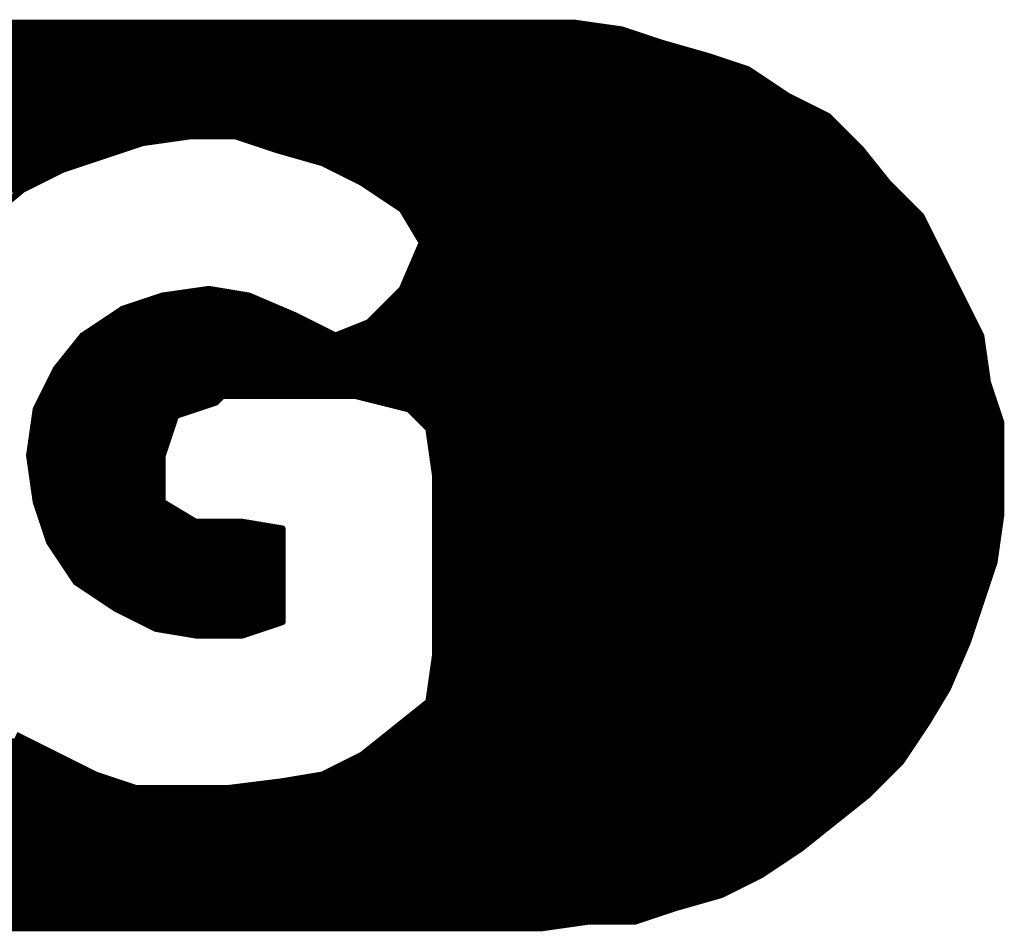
# Model space of a CAD drawing. Extents: x -35 to 35, y -57 to 81.
# Tile 31 of 153: x -21.43 to -19.95, y 15.82 to 17.2. Entities that reach past the tile are written whole.
import ezdxf

# ---------------------------------------------------------------- set-up
doc = ezdxf.new("R2010")
doc.units = 0
doc.layers.add('21', color=7, linetype='CONTINUOUS')

msp = doc.modelspace()

# ---------------------------------------------------------------- linework, layer by layer
at = {"layer": '21', "const_width": 0.01}
for points in [[(-20.594, 17.19), (-23.704, 17.19)], [(-20.524, 17.18), (-20.594, 17.19)], [(-23.6973, 17.18), (-20.524, 17.18)], [(-20.464, 17.16), (-20.524, 17.18)], [(-23.6907, 17.17), (-20.494, 17.17)], [(-23.684, 17.16), (-20.464, 17.16)], [(-20.394, 17.14), (-20.464, 17.16)], [(-23.6773, 17.15), (-20.429, 17.15)], [(-23.6707, 17.14), (-20.394, 17.14)], [(-23.664, 17.13), (-20.364, 17.13)], [(-20.334, 17.12), (-20.394, 17.14)], [(-23.6573, 17.12), (-20.334, 17.12)], [(-20.274, 17.08), (-20.334, 17.12)], [(-23.6507, 17.11), (-20.319, 17.11)], [(-23.644, 17.1), (-20.304, 17.1)], [(-23.6373, 17.09), (-20.289, 17.09)], [(-23.6307, 17.08), (-20.274, 17.08)], [(-23.624, 17.07), (-20.254, 17.07)], [(-20.214, 17.05), (-20.274, 17.08)], [(-23.6173, 17.06), (-20.234, 17.06)], [(-23.6107, 17.05), (-20.214, 17.05)], [(-23.604, 17.04), (-20.204, 17.04)], [(-20.164, 17), (-20.214, 17.05)], [(-23.5973, 17.03), (-20.194, 17.03)], [(-23.5907, 17.02), (-20.184, 17.02)], [(-23.584, 17.01), (-21.244, 17.01)], [(-21.304, 16.99), (-21.244, 17.01)], [(-21.244, 17.01), (-21.174, 17.02)], [(-21.174, 17.02), (-21.104, 17.02)], [(-21.104, 17.02), (-21.044, 17)], [(-21.074, 17.01), (-20.174, 17.01)], [(-23.064, 17), (-21.274, 17)], [(-21.044, 17), (-20.974, 16.98)], [(-21.044, 17), (-20.164, 17)], [(-20.124, 16.95), (-20.164, 17)], [(-23.0407, 16.99), (-21.304, 16.99)], [(-21.364, 16.97), (-21.304, 16.99)], [(-21.009, 16.99), (-20.156, 16.99)], [(-21.884, 16.98), (-21.334, 16.98)], [(-21.864, 16.97), (-21.364, 16.97)], [(-21.424, 16.94), (-21.364, 16.97)], [(-20.974, 16.98), (-20.914, 16.95)], [(-20.974, 16.98), (-20.148, 16.98)], [(-20.954, 16.97), (-20.14, 16.97)], [(-21.844, 16.96), (-21.384, 16.96)], [(-20.934, 16.96), (-20.132, 16.96)], [(-21.84, 16.95), (-21.404, 16.95)], [(-21.836, 16.94), (-21.424, 16.94)], [(-21.484, 16.89), (-21.424, 16.94)], [(-20.914, 16.95), (-20.854, 16.91)], [(-20.914, 16.95), (-20.124, 16.95)], [(-20.899, 16.94), (-20.114, 16.94)], [(-20.074, 16.9), (-20.124, 16.95)], [(-20.884, 16.93), (-20.104, 16.93)], [(-20.869, 16.92), (-20.094, 16.92)], [(-20.854, 16.91), (-20.824, 16.86)], [(-20.854, 16.91), (-20.084, 16.91)], [(-20.848, 16.9), (-20.074, 16.9)], [(-20.044, 16.84), (-20.074, 16.9)], [(-20.842, 16.89), (-20.069, 16.89)], [(-20.836, 16.88), (-20.064, 16.88)], [(-20.83, 16.87), (-20.059, 16.87)], [(-20.824, 16.86), (-20.854, 16.79)], [(-20.8283, 16.85), (-20.049, 16.85)], [(-20.824, 16.86), (-20.054, 16.86)], [(-20.8326, 16.84), (-20.044, 16.84)], [(-20.014, 16.78), (-20.044, 16.84)], [(-20.8411, 16.82), (-20.034, 16.82)], [(-20.8369, 16.83), (-20.039, 16.83)], [(-20.8454, 16.81), (-20.029, 16.81)], [(-21.144, 16.79), (-21.214, 16.78)], [(-21.084, 16.78), (-21.144, 16.79)], [(-20.854, 16.79), (-20.904, 16.74)], [(-20.854, 16.79), (-20.019, 16.79)], [(-20.8497, 16.8), (-20.024, 16.8)], [(-21.214, 16.78), (-21.274, 16.76)], [(-21.214, 16.78), (-21.084, 16.78)], [(-21.014, 16.75), (-21.084, 16.78)], [(-20.864, 16.78), (-20.014, 16.78)], [(-19.984, 16.72), (-20.014, 16.78)], [(-21.274, 16.76), (-21.334, 16.72)], [(-21.274, 16.76), (-21.0373, 16.76)], [(-21.244, 16.77), (-21.0607, 16.77)], [(-20.884, 16.76), (-20.004, 16.76)], [(-20.874, 16.77), (-20.009, 16.77)], [(-21.289, 16.75), (-21.014, 16.75)], [(-20.954, 16.72), (-21.014, 16.75)], [(-20.894, 16.75), (-19.999, 16.75)], [(-21.319, 16.73), (-20.974, 16.73)], [(-21.304, 16.74), (-20.994, 16.74)], [(-20.904, 16.74), (-20.954, 16.72)], [(-20.929, 16.73), (-19.989, 16.73)], [(-20.904, 16.74), (-19.994, 16.74)], [(-21.334, 16.72), (-21.374, 16.67)], [(-21.334, 16.72), (-20.954, 16.72)], [(-20.954, 16.72), (-19.984, 16.72)], [(-19.974, 16.65), (-19.984, 16.72)], [(-21.35, 16.7), (-19.9811, 16.7)], [(-21.342, 16.71), (-19.9826, 16.71)], [(-21.358, 16.69), (-19.9797, 16.69)], [(-21.374, 16.67), (-21.404, 16.61)], [(-21.374, 16.67), (-19.9769, 16.67)], [(-21.366, 16.68), (-19.9783, 16.68)], [(-21.379, 16.66), (-19.9754, 16.66)], [(-21.384, 16.65), (-19.974, 16.65)], [(-19.954, 16.59), (-19.974, 16.65)], [(-21.394, 16.63), (-19.9673, 16.63)], [(-21.389, 16.64), (-19.9707, 16.64)], [(-21.134, 16.62), (-21.124, 16.63)], [(-21.124, 16.63), (-20.924, 16.63)], [(-20.924, 16.63), (-20.844, 16.61)], [(-21.399, 16.62), (-21.134, 16.62)], [(-21.194, 16.6), (-21.134, 16.62)], [(-20.884, 16.62), (-19.964, 16.62)], [(-21.404, 16.61), (-21.414, 16.54)], [(-21.4054, 16.6), (-21.194, 16.6)], [(-21.404, 16.61), (-21.164, 16.61)], [(-21.214, 16.54), (-21.194, 16.6)], [(-20.844, 16.61), (-20.814, 16.58)], [(-20.844, 16.61), (-19.9607, 16.61)], [(-20.834, 16.6), (-19.9573, 16.6)], [(-21.4069, 16.59), (-21.1973, 16.59)], [(-20.824, 16.59), (-19.954, 16.59)], [(-19.954, 16.45), (-19.954, 16.59)], [(-21.4097, 16.57), (-21.204, 16.57)], [(-21.4083, 16.58), (-21.2007, 16.58)], [(-20.814, 16.58), (-20.804, 16.51)], [(-20.814, 16.58), (-19.954, 16.58)], [(-20.8126, 16.57), (-19.954, 16.57)], [(-21.4111, 16.56), (-21.2073, 16.56)], [(-20.8111, 16.56), (-19.954, 16.56)], [(-21.414, 16.54), (-21.404, 16.47)], [(-21.414, 16.54), (-21.214, 16.54)], [(-21.4126, 16.55), (-21.2107, 16.55)], [(-21.214, 16.47), (-21.214, 16.54)], [(-20.8097, 16.55), (-19.954, 16.55)], [(-20.8083, 16.54), (-19.954, 16.54)], [(-21.4126, 16.53), (-21.214, 16.53)], [(-20.8069, 16.53), (-19.954, 16.53)], [(-21.4111, 16.52), (-21.214, 16.52)], [(-21.4097, 16.51), (-21.214, 16.51)], [(-20.8054, 16.52), (-19.954, 16.52)], [(-20.804, 16.51), (-20.804, 16.24)], [(-20.804, 16.51), (-19.954, 16.51)], [(-21.4083, 16.5), (-21.214, 16.5)], [(-20.804, 16.5), (-19.954, 16.5)], [(-21.4069, 16.49), (-21.214, 16.49)], [(-21.4054, 16.48), (-21.214, 16.48)], [(-20.804, 16.49), (-19.954, 16.49)], [(-20.804, 16.48), (-19.954, 16.48)], [(-21.404, 16.47), (-21.384, 16.41)], [(-21.404, 16.47), (-21.214, 16.47)], [(-21.164, 16.44), (-21.214, 16.47)], [(-20.804, 16.47), (-19.954, 16.47)], [(-21.4007, 16.46), (-21.1973, 16.46)], [(-21.3973, 16.45), (-21.1807, 16.45)], [(-20.804, 16.46), (-19.954, 16.46)], [(-20.804, 16.45), (-19.954, 16.45)], [(-19.964, 16.38), (-19.954, 16.45)], [(-21.394, 16.44), (-21.164, 16.44)], [(-21.094, 16.44), (-21.164, 16.44)], [(-21.034, 16.43), (-21.094, 16.44)], [(-20.804, 16.44), (-19.9554, 16.44)], [(-21.3907, 16.43), (-21.034, 16.43)], [(-21.3873, 16.42), (-21.034, 16.42)], [(-21.034, 16.29), (-21.034, 16.43)], [(-20.804, 16.43), (-19.9569, 16.43)], [(-20.804, 16.42), (-19.9583, 16.42)], [(-21.384, 16.41), (-21.344, 16.35)], [(-21.384, 16.41), (-21.034, 16.41)], [(-20.804, 16.41), (-19.9597, 16.41)], [(-21.3773, 16.4), (-21.034, 16.4)], [(-21.3707, 16.39), (-21.034, 16.39)], [(-20.804, 16.4), (-19.9611, 16.4)], [(-20.804, 16.39), (-19.9626, 16.39)], [(-21.364, 16.38), (-21.034, 16.38)], [(-20.804, 16.38), (-19.964, 16.38)], [(-19.984, 16.32), (-19.964, 16.38)], [(-21.3573, 16.37), (-21.034, 16.37)], [(-21.3507, 16.36), (-21.034, 16.36)], [(-20.804, 16.37), (-19.9673, 16.37)], [(-20.804, 16.36), (-19.9707, 16.36)], [(-21.344, 16.35), (-21.284, 16.31)], [(-21.344, 16.35), (-21.034, 16.35)], [(-20.804, 16.35), (-19.974, 16.35)], [(-21.329, 16.34), (-21.034, 16.34)], [(-21.314, 16.33), (-21.034, 16.33)], [(-20.804, 16.34), (-19.9773, 16.34)], [(-20.804, 16.33), (-19.9807, 16.33)], [(-21.299, 16.32), (-21.034, 16.32)], [(-20.804, 16.32), (-19.984, 16.32)], [(-20.004, 16.26), (-19.984, 16.32)], [(-21.284, 16.31), (-21.224, 16.28)], [(-21.284, 16.31), (-21.034, 16.31)], [(-21.264, 16.3), (-21.034, 16.3)], [(-20.804, 16.31), (-19.9873, 16.31)], [(-20.804, 16.3), (-19.9907, 16.3)], [(-21.244, 16.29), (-21.034, 16.29)], [(-21.094, 16.27), (-21.034, 16.29)], [(-20.804, 16.29), (-19.994, 16.29)], [(-21.224, 16.28), (-21.164, 16.27)], [(-21.224, 16.28), (-21.064, 16.28)], [(-20.804, 16.28), (-19.9973, 16.28)], [(-21.164, 16.27), (-21.094, 16.27)], [(-21.164, 16.27), (-21.094, 16.27)], [(-20.804, 16.27), (-20.0007, 16.27)], [(-20.804, 16.26), (-20.004, 16.26)], [(-20.034, 16.19), (-20.004, 16.26)], [(-20.804, 16.25), (-20.0083, 16.25)], [(-20.804, 16.24), (-20.814, 16.17)], [(-20.8054, 16.23), (-20.0169, 16.23)], [(-20.804, 16.24), (-20.0126, 16.24)], [(-20.8069, 16.22), (-20.0211, 16.22)], [(-20.8097, 16.2), (-20.0297, 16.2)], [(-20.8083, 16.21), (-20.0254, 16.21)], [(-20.8111, 16.19), (-20.034, 16.19)], [(-20.064, 16.14), (-20.034, 16.19)], [(-20.814, 16.17), (-20.864, 16.13)], [(-20.814, 16.17), (-20.046, 16.17)], [(-20.8126, 16.18), (-20.04, 16.18)], [(-20.8265, 16.16), (-20.052, 16.16)], [(-20.8515, 16.14), (-20.064, 16.14)], [(-20.839, 16.15), (-20.058, 16.15)], [(-20.104, 16.08), (-20.064, 16.14)], [(-20.864, 16.13), (-20.914, 16.09)], [(-20.864, 16.13), (-20.0707, 16.13)], [(-21.8311, 16.11), (-21.414, 16.11)], [(-21.374, 16.09), (-21.434, 16.12)], [(-20.889, 16.11), (-20.084, 16.11)], [(-20.8765, 16.12), (-20.0773, 16.12)], [(-21.8326, 16.1), (-21.394, 16.1)], [(-20.9015, 16.1), (-20.0907, 16.1)], [(-21.8415, 16.08), (-21.354, 16.08)], [(-21.834, 16.09), (-21.374, 16.09)], [(-21.314, 16.06), (-21.374, 16.09)], [(-20.914, 16.09), (-20.974, 16.06)], [(-20.934, 16.08), (-20.104, 16.08)], [(-20.914, 16.09), (-20.0973, 16.09)], [(-20.154, 16.03), (-20.104, 16.08)], [(-21.849, 16.07), (-21.334, 16.07)], [(-20.954, 16.07), (-20.114, 16.07)], [(-21.864, 16.05), (-21.284, 16.05)], [(-21.8565, 16.06), (-21.314, 16.06)], [(-21.254, 16.04), (-21.314, 16.06)], [(-21.034, 16.05), (-21.114, 16.04)], [(-20.974, 16.06), (-21.034, 16.05)], [(-21.034, 16.05), (-20.134, 16.05)], [(-20.974, 16.06), (-20.124, 16.06)], [(-21.944, 16.04), (-21.254, 16.04)], [(-21.114, 16.04), (-21.254, 16.04)], [(-21.114, 16.04), (-20.144, 16.04)], [(-24.192, 16.03), (-20.154, 16.03)], [(-24.184, 16.02), (-20.1665, 16.02)], [(-20.204, 15.99), (-20.154, 16.03)], [(-24.169, 16.01), (-20.179, 16.01)], [(-24.154, 16), (-20.1915, 16)], [(-24.139, 15.99), (-20.204, 15.99)], [(-20.254, 15.95), (-20.204, 15.99)], [(-24.124, 15.98), (-20.2165, 15.98)], [(-24.1115, 15.97), (-20.229, 15.97)], [(-24.099, 15.96), (-20.2415, 15.96)], [(-24.0865, 15.95), (-20.254, 15.95)], [(-20.314, 15.91), (-20.254, 15.95)], [(-24.074, 15.94), (-20.269, 15.94)], [(-24.054, 15.93), (-20.284, 15.93)], [(-24.034, 15.92), (-20.299, 15.92)], [(-24.014, 15.91), (-20.314, 15.91)], [(-20.374, 15.88), (-20.314, 15.91)], [(-23.994, 15.9), (-20.334, 15.9)], [(-23.974, 15.89), (-20.354, 15.89)], [(-23.954, 15.88), (-20.374, 15.88)], [(-20.444, 15.86), (-20.374, 15.88)], [(-23.919, 15.87), (-20.409, 15.87)], [(-23.884, 15.86), (-20.444, 15.86)], [(-20.504, 15.84), (-20.444, 15.86)], [(-23.854, 15.85), (-20.474, 15.85)], [(-23.824, 15.84), (-20.504, 15.84)], [(-23.754, 15.83), (-20.644, 15.83)], [(-23.754, 15.83), (-20.644, 15.83)], [(-20.644, 15.83), (-20.574, 15.84)], [(-20.574, 15.84), (-20.504, 15.84)]]:
    msp.add_lwpolyline(points, dxfattribs=at)
at = {"layer": '21', "const_width": 0.005}
for points in [[(-20.5936, 17.1925, 1), (-20.5944, 17.1875)], [(-20.594, 17.1875, 1), (-20.594, 17.1925)], [(-20.5232, 17.1824, 1), (-20.5248, 17.1776)], [(-20.5244, 17.1775, 1), (-20.5236, 17.1825)], [(-20.524, 17.1775, 1), (-20.524, 17.1825)], [(-20.494, 17.1675, 1), (-20.494, 17.1725)], [(-20.4633, 17.1624, 1), (-20.4647, 17.1576)], [(-20.4648, 17.1576, 1), (-20.4632, 17.1624)], [(-20.464, 17.1575, 1), (-20.464, 17.1625)], [(-20.429, 17.1475, 1), (-20.429, 17.1525)], [(-20.3932, 17.1424, 1), (-20.3948, 17.1376)], [(-20.3947, 17.1376, 1), (-20.3933, 17.1424)], [(-20.394, 17.1375, 1), (-20.394, 17.1425)], [(-20.364, 17.1275, 1), (-20.364, 17.1325)], [(-20.3326, 17.1221, 1), (-20.3354, 17.1179)], [(-20.3348, 17.1176, 1), (-20.3332, 17.1224)], [(-20.334, 17.1175, 1), (-20.334, 17.1225)], [(-20.319, 17.1075, 1), (-20.319, 17.1125)], [(-20.304, 17.0975, 1), (-20.304, 17.1025)], [(-20.289, 17.0875, 1), (-20.289, 17.0925)], [(-20.2729, 17.0822, 1), (-20.2751, 17.0778)], [(-20.2754, 17.0779, 1), (-20.2726, 17.0821)], [(-20.274, 17.0775, 1), (-20.274, 17.0825)], [(-20.254, 17.0675, 1), (-20.254, 17.0725)], [(-20.234, 17.0575, 1), (-20.234, 17.0625)], [(-20.2122, 17.0518, 1), (-20.2158, 17.0482)], [(-20.2151, 17.0478, 1), (-20.2129, 17.0522)], [(-20.214, 17.0475, 1), (-20.214, 17.0525)], [(-20.204, 17.0375, 1), (-20.204, 17.0425)], [(-20.194, 17.0275, 1), (-20.194, 17.0325)], [(-21.2444, 17.0125, 1), (-21.2436, 17.0075)], [(-21.2432, 17.0076, 1), (-21.2448, 17.0124)], [(-21.244, 17.0075, 1), (-21.244, 17.0125)], [(-21.174, 17.0225, 1), (-21.174, 17.0175)], [(-21.1736, 17.0175, 1), (-21.1744, 17.0225)], [(-21.1032, 17.0224, 1), (-21.1048, 17.0176)], [(-21.104, 17.0175, 1), (-21.104, 17.0225)], [(-21.074, 17.0125, 1), (-21.074, 17.0075)], [(-20.184, 17.0175, 1), (-20.184, 17.0225)], [(-20.174, 17.0075, 1), (-20.174, 17.0125)], [(-21.274, 16.9975, 1), (-21.274, 17.0025)], [(-21.0433, 17.0024, 1), (-21.0447, 16.9976)], [(-21.044, 17.0025, 1), (-21.044, 16.9975)], [(-21.0448, 16.9976, 1), (-21.0432, 17.0024)], [(-20.162, 17.0016, 1), (-20.166, 16.9984)], [(-20.1658, 16.9982, 1), (-20.1622, 17.0018)], [(-20.164, 16.9975, 1), (-20.164, 17.0025)], [(-21.3048, 16.9924, 1), (-21.3032, 16.9876)], [(-21.3032, 16.9876, 1), (-21.3048, 16.9924)], [(-21.304, 16.9875, 1), (-21.304, 16.9925)], [(-21.009, 16.9925, 1), (-21.009, 16.9875)], [(-20.156, 16.9875, 1), (-20.156, 16.9925)], [(-21.3648, 16.9724, 1), (-21.3632, 16.9676)], [(-21.3629, 16.9678, 1), (-21.3651, 16.9722)], [(-21.364, 16.9675, 1), (-21.364, 16.9725)], [(-21.334, 16.9775, 1), (-21.334, 16.9825)], [(-20.9729, 16.9822, 1), (-20.9751, 16.9778)], [(-20.974, 16.9825, 1), (-20.974, 16.9775)], [(-20.9747, 16.9776, 1), (-20.9733, 16.9824)], [(-20.954, 16.9725, 1), (-20.954, 16.9675)], [(-20.148, 16.9775, 1), (-20.148, 16.9825)], [(-20.14, 16.9675, 1), (-20.14, 16.9725)], [(-21.384, 16.9575, 1), (-21.384, 16.9625)], [(-20.934, 16.9625, 1), (-20.934, 16.9575)], [(-20.132, 16.9575, 1), (-20.132, 16.9625)], [(-21.4251, 16.9422, 1), (-21.4229, 16.9378)], [(-21.4224, 16.9381, 1), (-21.4256, 16.9419)], [(-21.424, 16.9375, 1), (-21.424, 16.9425)], [(-21.404, 16.9475, 1), (-21.404, 16.9525)], [(-20.9126, 16.9521, 1), (-20.9154, 16.9479)], [(-20.914, 16.9525, 1), (-20.914, 16.9475)], [(-20.9151, 16.9478, 1), (-20.9129, 16.9522)], [(-20.899, 16.9425, 1), (-20.899, 16.9375)], [(-20.1222, 16.9518, 1), (-20.1258, 16.9482)], [(-20.126, 16.9484, 1), (-20.122, 16.9516)], [(-20.124, 16.9475, 1), (-20.124, 16.9525)], [(-20.114, 16.9375, 1), (-20.114, 16.9425)], [(-20.884, 16.9325, 1), (-20.884, 16.9275)], [(-20.104, 16.9275, 1), (-20.104, 16.9325)], [(-20.869, 16.9225, 1), (-20.869, 16.9175)], [(-20.8519, 16.9113, 1), (-20.8561, 16.9087)], [(-20.854, 16.9125, 1), (-20.854, 16.9075)], [(-20.8554, 16.9079, 1), (-20.8526, 16.9121)], [(-20.094, 16.9175, 1), (-20.094, 16.9225)], [(-20.084, 16.9075, 1), (-20.084, 16.9125)], [(-20.848, 16.9025, 1), (-20.848, 16.8975)], [(-20.0718, 16.9011, 1), (-20.0762, 16.8989)], [(-20.0758, 16.8982, 1), (-20.0722, 16.9018)], [(-20.074, 16.8975, 1), (-20.074, 16.9025)], [(-20.842, 16.8925, 1), (-20.842, 16.8875)], [(-20.836, 16.8825, 1), (-20.836, 16.8775)], [(-20.069, 16.8875, 1), (-20.069, 16.8925)], [(-20.064, 16.8775, 1), (-20.064, 16.8825)], [(-20.83, 16.8725, 1), (-20.83, 16.8675)], [(-20.059, 16.8675, 1), (-20.059, 16.8725)], [(-20.8283, 16.8525, 1), (-20.8283, 16.8475)], [(-20.824, 16.8625, 1), (-20.824, 16.8575)], [(-20.8217, 16.859, 1), (-20.8263, 16.861)], [(-20.8261, 16.8587, 1), (-20.8219, 16.8613)], [(-20.054, 16.8575, 1), (-20.054, 16.8625)], [(-20.049, 16.8475, 1), (-20.049, 16.8525)], [(-20.8326, 16.8425, 1), (-20.8326, 16.8375)], [(-20.0418, 16.8411, 1), (-20.0462, 16.8389)], [(-20.0462, 16.8389, 1), (-20.0418, 16.8411)], [(-20.044, 16.8375, 1), (-20.044, 16.8425)], [(-20.8411, 16.8225, 1), (-20.8411, 16.8175)], [(-20.8369, 16.8325, 1), (-20.8369, 16.8275)], [(-20.039, 16.8275, 1), (-20.039, 16.8325)], [(-20.034, 16.8175, 1), (-20.034, 16.8225)], [(-20.8454, 16.8125, 1), (-20.8454, 16.8075)], [(-20.029, 16.8075, 1), (-20.029, 16.8125)], [(-21.1436, 16.7925, 1), (-21.1444, 16.7875)], [(-21.1436, 16.7875, 1), (-21.1444, 16.7925)], [(-20.854, 16.7925, 1), (-20.854, 16.7875)], [(-20.8563, 16.791, 1), (-20.8517, 16.789)], [(-20.8522, 16.7882, 1), (-20.8558, 16.7918)], [(-20.8497, 16.8025, 1), (-20.8497, 16.7975)], [(-20.024, 16.7975, 1), (-20.024, 16.8025)], [(-20.019, 16.7875, 1), (-20.019, 16.7925)], [(-21.2144, 16.7825, 1), (-21.2136, 16.7775)], [(-21.214, 16.7825, 1), (-21.214, 16.7775)], [(-21.2132, 16.7776, 1), (-21.2148, 16.7824)], [(-21.083, 16.7823, 1), (-21.085, 16.7777)], [(-21.0844, 16.7775, 1), (-21.0836, 16.7825)], [(-21.084, 16.7775, 1), (-21.084, 16.7825)], [(-20.864, 16.7825, 1), (-20.864, 16.7775)], [(-20.0118, 16.7811, 1), (-20.0162, 16.7789)], [(-20.0162, 16.7789, 1), (-20.0118, 16.7811)], [(-20.014, 16.7775, 1), (-20.014, 16.7825)], [(-21.274, 16.7625, 1), (-21.274, 16.7575)], [(-21.2748, 16.7624, 1), (-21.2732, 16.7576)], [(-21.2726, 16.7579, 1), (-21.2754, 16.7621)], [(-21.244, 16.7725, 1), (-21.244, 16.7675)], [(-21.0607, 16.7675, 1), (-21.0607, 16.7725)], [(-21.0373, 16.7575, 1), (-21.0373, 16.7625)], [(-20.884, 16.7625, 1), (-20.884, 16.7575)], [(-20.874, 16.7725, 1), (-20.874, 16.7675)], [(-20.009, 16.7675, 1), (-20.009, 16.7725)], [(-20.004, 16.7575, 1), (-20.004, 16.7625)], [(-21.289, 16.7525, 1), (-21.289, 16.7475)], [(-21.0129, 16.7522, 1), (-21.0151, 16.7478)], [(-21.015, 16.7477, 1), (-21.013, 16.7523)], [(-21.014, 16.7475, 1), (-21.014, 16.7525)], [(-20.894, 16.7525, 1), (-20.894, 16.7475)], [(-19.999, 16.7475, 1), (-19.999, 16.7525)], [(-21.319, 16.7325, 1), (-21.319, 16.7275)], [(-21.304, 16.7425, 1), (-21.304, 16.7375)], [(-20.994, 16.7375, 1), (-20.994, 16.7425)], [(-20.974, 16.7275, 1), (-20.974, 16.7325)], [(-20.929, 16.7325, 1), (-20.929, 16.7275)], [(-20.904, 16.7425, 1), (-20.904, 16.7375)], [(-20.9058, 16.7418, 1), (-20.9022, 16.7382)], [(-20.9031, 16.7377, 1), (-20.9049, 16.7423)], [(-19.994, 16.7375, 1), (-19.994, 16.7425)], [(-19.989, 16.7275, 1), (-19.989, 16.7325)], [(-21.334, 16.7225, 1), (-21.334, 16.7175)], [(-21.3354, 16.7221, 1), (-21.3326, 16.7179)], [(-21.332, 16.7184, 1), (-21.336, 16.7216)], [(-20.954, 16.7225, 1), (-20.954, 16.7175)], [(-20.9549, 16.7223, 1), (-20.9531, 16.7177)], [(-20.9551, 16.7178, 1), (-20.9529, 16.7222)], [(-20.954, 16.7175, 1), (-20.954, 16.7225)], [(-19.9815, 16.7204, 1), (-19.9865, 16.7196)], [(-19.9862, 16.7189, 1), (-19.9818, 16.7211)], [(-19.984, 16.7175, 1), (-19.984, 16.7225)], [(-21.35, 16.7025, 1), (-21.35, 16.6975)], [(-21.342, 16.7125, 1), (-21.342, 16.7075)], [(-19.9826, 16.7075, 1), (-19.9826, 16.7125)], [(-19.9811, 16.6975, 1), (-19.9811, 16.7025)], [(-21.358, 16.6925, 1), (-21.358, 16.6875)], [(-19.9797, 16.6875, 1), (-19.9797, 16.6925)], [(-21.374, 16.6725, 1), (-21.374, 16.6675)], [(-21.3718, 16.6689, 1), (-21.3762, 16.6711)], [(-21.366, 16.6825, 1), (-21.366, 16.6775)], [(-19.9783, 16.6775, 1), (-19.9783, 16.6825)], [(-19.9769, 16.6675, 1), (-19.9769, 16.6725)], [(-21.379, 16.6625, 1), (-21.379, 16.6575)], [(-21.376, 16.6716, 1), (-21.372, 16.6684)], [(-19.9754, 16.6575, 1), (-19.9754, 16.6625)], [(-21.384, 16.6525, 1), (-21.384, 16.6475)], [(-19.9716, 16.6508, 1), (-19.9764, 16.6492)], [(-19.9765, 16.6496, 1), (-19.9715, 16.6504)], [(-19.974, 16.6475, 1), (-19.974, 16.6525)], [(-21.394, 16.6325, 1), (-21.394, 16.6275)], [(-21.389, 16.6425, 1), (-21.389, 16.6375)], [(-21.124, 16.6325, 1), (-21.124, 16.6275)], [(-21.1222, 16.6282, 1), (-21.1258, 16.6318)], [(-20.9234, 16.6324, 1), (-20.9246, 16.6276)], [(-20.924, 16.6275, 1), (-20.924, 16.6325)], [(-19.9707, 16.6375, 1), (-19.9707, 16.6425)], [(-19.9673, 16.6275, 1), (-19.9673, 16.6325)], [(-21.399, 16.6225, 1), (-21.399, 16.6175)], [(-21.1358, 16.6218, 1), (-21.1322, 16.6182)], [(-21.1332, 16.6176, 1), (-21.1348, 16.6224)], [(-21.134, 16.6175, 1), (-21.134, 16.6225)], [(-20.884, 16.6225, 1), (-20.884, 16.6175)], [(-19.964, 16.6175, 1), (-19.964, 16.6225)], [(-21.4054, 16.6025, 1), (-21.4054, 16.5975)], [(-21.4015, 16.6096, 1), (-21.4065, 16.6104)], [(-21.404, 16.6125, 1), (-21.404, 16.6075)], [(-21.4062, 16.6111, 1), (-21.4018, 16.6089)], [(-21.1948, 16.6024, 1), (-21.1932, 16.5976)], [(-21.1916, 16.5992, 1), (-21.1964, 16.6008)], [(-21.194, 16.5975, 1), (-21.194, 16.6025)], [(-21.164, 16.6075, 1), (-21.164, 16.6125)], [(-20.8422, 16.6118, 1), (-20.8458, 16.6082)], [(-20.844, 16.6125, 1), (-20.844, 16.6075)], [(-20.8446, 16.6076, 1), (-20.8434, 16.6124)], [(-20.834, 16.6025, 1), (-20.834, 16.5975)], [(-19.9607, 16.6075, 1), (-19.9607, 16.6125)], [(-19.9573, 16.5975, 1), (-19.9573, 16.6025)], [(-21.4069, 16.5925, 1), (-21.4069, 16.5875)], [(-21.1973, 16.5875, 1), (-21.1973, 16.5925)], [(-20.824, 16.5925, 1), (-20.824, 16.5875)], [(-19.9515, 16.59, 1), (-19.9565, 16.59)], [(-19.9564, 16.5892, 1), (-19.9516, 16.5908)], [(-19.954, 16.5875, 1), (-19.954, 16.5925)], [(-21.4097, 16.5725, 1), (-21.4097, 16.5675)], [(-21.4083, 16.5825, 1), (-21.4083, 16.5775)], [(-21.204, 16.5675, 1), (-21.204, 16.5725)], [(-21.2007, 16.5775, 1), (-21.2007, 16.5825)], [(-20.8115, 16.5804, 1), (-20.8165, 16.5796)], [(-20.814, 16.5825, 1), (-20.814, 16.5775)], [(-20.8158, 16.5782, 1), (-20.8122, 16.5818)], [(-20.8126, 16.5725, 1), (-20.8126, 16.5675)], [(-19.954, 16.5775, 1), (-19.954, 16.5825)], [(-19.954, 16.5675, 1), (-19.954, 16.5725)], [(-21.4111, 16.5625, 1), (-21.4111, 16.5575)], [(-21.2073, 16.5575, 1), (-21.2073, 16.5625)], [(-20.8111, 16.5625, 1), (-20.8111, 16.5575)], [(-19.954, 16.5575, 1), (-19.954, 16.5625)], [(-21.4115, 16.5404, 1), (-21.4165, 16.5396)], [(-21.414, 16.5425, 1), (-21.414, 16.5375)], [(-21.4165, 16.5404, 1), (-21.4115, 16.5396)], [(-21.4126, 16.5525, 1), (-21.4126, 16.5475)], [(-21.2115, 16.54, 1), (-21.2165, 16.54)], [(-21.2164, 16.5408, 1), (-21.2116, 16.5392)], [(-21.214, 16.5375, 1), (-21.214, 16.5425)], [(-21.2107, 16.5475, 1), (-21.2107, 16.5525)], [(-20.8097, 16.5525, 1), (-20.8097, 16.5475)], [(-20.8083, 16.5425, 1), (-20.8083, 16.5375)], [(-19.954, 16.5475, 1), (-19.954, 16.5525)], [(-19.954, 16.5375, 1), (-19.954, 16.5425)], [(-21.4126, 16.5325, 1), (-21.4126, 16.5275)], [(-21.214, 16.5275, 1), (-21.214, 16.5325)], [(-20.8069, 16.5325, 1), (-20.8069, 16.5275)], [(-19.954, 16.5275, 1), (-19.954, 16.5325)], [(-21.4111, 16.5225, 1), (-21.4111, 16.5175)], [(-21.4097, 16.5125, 1), (-21.4097, 16.5075)], [(-21.214, 16.5175, 1), (-21.214, 16.5225)], [(-21.214, 16.5075, 1), (-21.214, 16.5125)], [(-20.8054, 16.5225, 1), (-20.8054, 16.5175)], [(-20.8015, 16.51, 1), (-20.8065, 16.51)], [(-20.804, 16.5125, 1), (-20.804, 16.5075)], [(-20.8065, 16.5096, 1), (-20.8015, 16.5104)], [(-19.954, 16.5175, 1), (-19.954, 16.5225)], [(-19.954, 16.5075, 1), (-19.954, 16.5125)], [(-21.4083, 16.5025, 1), (-21.4083, 16.4975)], [(-21.214, 16.4975, 1), (-21.214, 16.5025)], [(-20.804, 16.5025, 1), (-20.804, 16.4975)], [(-19.954, 16.4975, 1), (-19.954, 16.5025)], [(-21.4069, 16.4925, 1), (-21.4069, 16.4875)], [(-21.4054, 16.4825, 1), (-21.4054, 16.4775)], [(-21.214, 16.4875, 1), (-21.214, 16.4925)], [(-21.214, 16.4775, 1), (-21.214, 16.4825)], [(-20.804, 16.4925, 1), (-20.804, 16.4875)], [(-20.804, 16.4825, 1), (-20.804, 16.4775)], [(-19.954, 16.4875, 1), (-19.954, 16.4925)], [(-19.954, 16.4775, 1), (-19.954, 16.4825)], [(-21.4016, 16.4708, 1), (-21.4064, 16.4692)], [(-21.404, 16.4725, 1), (-21.404, 16.4675)], [(-21.4065, 16.4696, 1), (-21.4015, 16.4704)], [(-21.2127, 16.4721, 1), (-21.2153, 16.4679)], [(-21.2165, 16.47, 1), (-21.2115, 16.47)], [(-21.214, 16.4675, 1), (-21.214, 16.4725)], [(-20.804, 16.4725, 1), (-20.804, 16.4675)], [(-19.954, 16.4675, 1), (-19.954, 16.4725)], [(-21.4007, 16.4625, 1), (-21.4007, 16.4575)], [(-21.3973, 16.4525, 1), (-21.3973, 16.4475)], [(-21.1973, 16.4575, 1), (-21.1973, 16.4625)], [(-21.1807, 16.4475, 1), (-21.1807, 16.4525)], [(-20.804, 16.4625, 1), (-20.804, 16.4575)], [(-20.804, 16.4525, 1), (-20.804, 16.4475)], [(-19.9515, 16.4496, 1), (-19.9565, 16.4504)], [(-19.954, 16.4575, 1), (-19.954, 16.4625)], [(-19.954, 16.4475, 1), (-19.954, 16.4525)], [(-21.394, 16.4425, 1), (-21.394, 16.4375)], [(-21.164, 16.4425, 1), (-21.164, 16.4375)], [(-21.1653, 16.4379, 1), (-21.1627, 16.4421)], [(-21.164, 16.4375, 1), (-21.164, 16.4425)], [(-21.0936, 16.4425, 1), (-21.0944, 16.4375)], [(-21.094, 16.4375, 1), (-21.094, 16.4425)], [(-20.804, 16.4425, 1), (-20.804, 16.4375)], [(-19.9565, 16.45, 1), (-19.9515, 16.45)], [(-19.9554, 16.4375, 1), (-19.9554, 16.4425)], [(-21.3907, 16.4325, 1), (-21.3907, 16.4275)], [(-21.3873, 16.4225, 1), (-21.3873, 16.4175)], [(-21.0315, 16.43, 1), (-21.0365, 16.43)], [(-21.0344, 16.4275, 1), (-21.0336, 16.4325)], [(-21.034, 16.4275, 1), (-21.034, 16.4325)], [(-21.034, 16.4175, 1), (-21.034, 16.4225)], [(-20.804, 16.4325, 1), (-20.804, 16.4275)], [(-20.804, 16.4225, 1), (-20.804, 16.4175)], [(-19.9583, 16.4175, 1), (-19.9583, 16.4225)], [(-19.9569, 16.4275, 1), (-19.9569, 16.4325)], [(-21.3819, 16.4114, 1), (-21.3861, 16.4086)], [(-21.384, 16.4125, 1), (-21.384, 16.4075)], [(-21.3864, 16.4092, 1), (-21.3816, 16.4108)], [(-21.034, 16.4075, 1), (-21.034, 16.4125)], [(-20.804, 16.4125, 1), (-20.804, 16.4075)], [(-19.9597, 16.4075, 1), (-19.9597, 16.4125)], [(-21.3773, 16.4025, 1), (-21.3773, 16.3975)], [(-21.3707, 16.3925, 1), (-21.3707, 16.3875)], [(-21.034, 16.3975, 1), (-21.034, 16.4025)], [(-21.034, 16.3875, 1), (-21.034, 16.3925)], [(-20.804, 16.4025, 1), (-20.804, 16.3975)], [(-20.804, 16.3925, 1), (-20.804, 16.3875)], [(-19.9626, 16.3875, 1), (-19.9626, 16.3925)], [(-19.9611, 16.3975, 1), (-19.9611, 16.4025)], [(-21.364, 16.3825, 1), (-21.364, 16.3775)], [(-21.034, 16.3775, 1), (-21.034, 16.3825)], [(-20.804, 16.3825, 1), (-20.804, 16.3775)], [(-19.9665, 16.3804, 1), (-19.9615, 16.3796)], [(-19.9616, 16.3792, 1), (-19.9664, 16.3808)], [(-19.964, 16.3775, 1), (-19.964, 16.3825)], [(-21.3573, 16.3725, 1), (-21.3573, 16.3675)], [(-21.3507, 16.3625, 1), (-21.3507, 16.3575)], [(-21.034, 16.3675, 1), (-21.034, 16.3725)], [(-21.034, 16.3575, 1), (-21.034, 16.3625)], [(-20.804, 16.3725, 1), (-20.804, 16.3675)], [(-20.804, 16.3625, 1), (-20.804, 16.3575)], [(-19.9707, 16.3575, 1), (-19.9707, 16.3625)], [(-19.9673, 16.3675, 1), (-19.9673, 16.3725)], [(-21.3426, 16.3521, 1), (-21.3454, 16.3479)], [(-21.344, 16.3525, 1), (-21.344, 16.3475)], [(-21.3461, 16.3486, 1), (-21.3419, 16.3514)], [(-21.034, 16.3475, 1), (-21.034, 16.3525)], [(-20.804, 16.3525, 1), (-20.804, 16.3475)], [(-19.974, 16.3475, 1), (-19.974, 16.3525)], [(-21.329, 16.3425, 1), (-21.329, 16.3375)], [(-21.314, 16.3325, 1), (-21.314, 16.3275)], [(-21.034, 16.3375, 1), (-21.034, 16.3425)], [(-21.034, 16.3275, 1), (-21.034, 16.3325)], [(-20.804, 16.3425, 1), (-20.804, 16.3375)], [(-20.804, 16.3325, 1), (-20.804, 16.3275)], [(-19.9807, 16.3275, 1), (-19.9807, 16.3325)], [(-19.9773, 16.3375, 1), (-19.9773, 16.3425)], [(-21.299, 16.3225, 1), (-21.299, 16.3175)], [(-21.034, 16.3175, 1), (-21.034, 16.3225)], [(-20.804, 16.3225, 1), (-20.804, 16.3175)], [(-19.9864, 16.3208, 1), (-19.9816, 16.3192)], [(-19.9816, 16.3192, 1), (-19.9864, 16.3208)], [(-19.984, 16.3175, 1), (-19.984, 16.3225)], [(-21.2829, 16.3122, 1), (-21.2851, 16.3078)], [(-21.284, 16.3125, 1), (-21.284, 16.3075)], [(-21.2854, 16.3079, 1), (-21.2826, 16.3121)], [(-21.264, 16.3025, 1), (-21.264, 16.2975)], [(-21.034, 16.3075, 1), (-21.034, 16.3125)], [(-21.034, 16.2975, 1), (-21.034, 16.3025)], [(-20.804, 16.3125, 1), (-20.804, 16.3075)], [(-20.804, 16.3025, 1), (-20.804, 16.2975)], [(-19.9907, 16.2975, 1), (-19.9907, 16.3025)], [(-19.9873, 16.3075, 1), (-19.9873, 16.3125)], [(-21.244, 16.2925, 1), (-21.244, 16.2875)], [(-21.0365, 16.29, 1), (-21.0315, 16.29)], [(-21.0332, 16.2876, 1), (-21.0348, 16.2924)], [(-21.034, 16.2875, 1), (-21.034, 16.2925)], [(-20.804, 16.2925, 1), (-20.804, 16.2875)], [(-19.994, 16.2875, 1), (-19.994, 16.2925)], [(-21.2236, 16.2825, 1), (-21.2244, 16.2775)], [(-21.224, 16.2825, 1), (-21.224, 16.2775)], [(-21.2251, 16.2778, 1), (-21.2229, 16.2822)], [(-21.064, 16.2775, 1), (-21.064, 16.2825)], [(-20.804, 16.2825, 1), (-20.804, 16.2775)], [(-19.9973, 16.2775, 1), (-19.9973, 16.2825)], [(-21.164, 16.2725, 1), (-21.164, 16.2675)], [(-21.164, 16.2725, 1), (-21.164, 16.2675)], [(-21.1644, 16.2675, 1), (-21.1636, 16.2725)], [(-21.0948, 16.2724, 1), (-21.0932, 16.2676)], [(-21.094, 16.2675, 1), (-21.094, 16.2725)], [(-21.094, 16.2675, 1), (-21.094, 16.2725)], [(-20.804, 16.2725, 1), (-20.804, 16.2675)], [(-20.804, 16.2625, 1), (-20.804, 16.2575)], [(-20.0064, 16.2608, 1), (-20.0016, 16.2592)], [(-20.0017, 16.259, 1), (-20.0063, 16.261)], [(-20.004, 16.2575, 1), (-20.004, 16.2625)], [(-20.0007, 16.2675, 1), (-20.0007, 16.2725)], [(-20.804, 16.2525, 1), (-20.804, 16.2475)], [(-20.0083, 16.2475, 1), (-20.0083, 16.2525)], [(-20.8054, 16.2325, 1), (-20.8054, 16.2275)], [(-20.8015, 16.2396, 1), (-20.8065, 16.2404)], [(-20.804, 16.2425, 1), (-20.804, 16.2375)], [(-20.8065, 16.24, 1), (-20.8015, 16.24)], [(-20.0169, 16.2275, 1), (-20.0169, 16.2325)], [(-20.0126, 16.2375, 1), (-20.0126, 16.2425)], [(-20.8069, 16.2225, 1), (-20.8069, 16.2175)], [(-20.0211, 16.2175, 1), (-20.0211, 16.2225)], [(-20.8097, 16.2025, 1), (-20.8097, 16.1975)], [(-20.8083, 16.2125, 1), (-20.8083, 16.2075)], [(-20.0297, 16.1975, 1), (-20.0297, 16.2025)], [(-20.0254, 16.2075, 1), (-20.0254, 16.2125)], [(-20.8111, 16.1925, 1), (-20.8111, 16.1875)], [(-20.0363, 16.191, 1), (-20.0317, 16.189)], [(-20.0319, 16.1887, 1), (-20.0361, 16.1913)], [(-20.034, 16.1875, 1), (-20.034, 16.1925)], [(-20.814, 16.1725, 1), (-20.814, 16.1675)], [(-20.8165, 16.1704, 1), (-20.8115, 16.1696)], [(-20.8124, 16.168, 1), (-20.8156, 16.172)], [(-20.8126, 16.1825, 1), (-20.8126, 16.1775)], [(-20.046, 16.1675, 1), (-20.046, 16.1725)], [(-20.04, 16.1775, 1), (-20.04, 16.1825)], [(-20.8265, 16.1625, 1), (-20.8265, 16.1575)], [(-20.052, 16.1575, 1), (-20.052, 16.1625)], [(-20.8515, 16.1425, 1), (-20.8515, 16.1375)], [(-20.839, 16.1525, 1), (-20.839, 16.1475)], [(-20.0661, 16.1413, 1), (-20.0619, 16.1387)], [(-20.0619, 16.1386, 1), (-20.0661, 16.1414)], [(-20.064, 16.1375, 1), (-20.064, 16.1425)], [(-20.058, 16.1475, 1), (-20.058, 16.1525)], [(-20.8656, 16.132, 1), (-20.8624, 16.128)], [(-20.864, 16.1325, 1), (-20.864, 16.1275)], [(-20.8624, 16.128, 1), (-20.8656, 16.132)], [(-20.0707, 16.1275, 1), (-20.0707, 16.1325)], [(-21.414, 16.1075, 1), (-21.414, 16.1125)], [(-20.889, 16.1125, 1), (-20.889, 16.1075)], [(-20.8765, 16.1225, 1), (-20.8765, 16.1175)], [(-20.084, 16.1075, 1), (-20.084, 16.1125)], [(-20.0773, 16.1175, 1), (-20.0773, 16.1225)], [(-21.394, 16.0975, 1), (-21.394, 16.1025)], [(-20.9015, 16.1025, 1), (-20.9015, 16.0975)], [(-20.0907, 16.0975, 1), (-20.0907, 16.1025)], [(-21.3729, 16.0922, 1), (-21.3751, 16.0878)], [(-21.3751, 16.0878, 1), (-21.3729, 16.0922)], [(-21.374, 16.0875, 1), (-21.374, 16.0925)], [(-21.354, 16.0775, 1), (-21.354, 16.0825)], [(-20.934, 16.0825, 1), (-20.934, 16.0775)], [(-20.9156, 16.092, 1), (-20.9124, 16.088)], [(-20.914, 16.0925, 1), (-20.914, 16.0875)], [(-20.9129, 16.0878, 1), (-20.9151, 16.0922)], [(-20.1061, 16.0814, 1), (-20.1019, 16.0786)], [(-20.1022, 16.0782, 1), (-20.1058, 16.0818)], [(-20.104, 16.0775, 1), (-20.104, 16.0825)], [(-20.0973, 16.0875, 1), (-20.0973, 16.0925)], [(-21.334, 16.0675, 1), (-21.334, 16.0725)], [(-20.954, 16.0725, 1), (-20.954, 16.0675)], [(-20.114, 16.0675, 1), (-20.114, 16.0725)], [(-21.3132, 16.0624, 1), (-21.3148, 16.0576)], [(-21.3151, 16.0578, 1), (-21.3129, 16.0622)], [(-21.314, 16.0575, 1), (-21.314, 16.0625)], [(-21.284, 16.0475, 1), (-21.284, 16.0525)], [(-21.0344, 16.0525, 1), (-21.0336, 16.0475)], [(-21.034, 16.0525, 1), (-21.034, 16.0475)], [(-21.0337, 16.0475, 1), (-21.0343, 16.0525)], [(-20.974, 16.0625, 1), (-20.974, 16.0575)], [(-20.9751, 16.0622, 1), (-20.9729, 16.0578)], [(-20.9736, 16.0575, 1), (-20.9744, 16.0625)], [(-20.134, 16.0475, 1), (-20.134, 16.0525)], [(-20.124, 16.0575, 1), (-20.124, 16.0625)], [(-21.254, 16.0425, 1), (-21.254, 16.0375)], [(-21.2548, 16.0376, 1), (-21.2532, 16.0424)], [(-21.254, 16.0375, 1), (-21.254, 16.0425)], [(-21.1143, 16.0425, 1), (-21.1137, 16.0375)], [(-21.114, 16.0425, 1), (-21.114, 16.0375)], [(-21.114, 16.0375, 1), (-21.114, 16.0425)], [(-20.144, 16.0375, 1), (-20.144, 16.0425)], [(-20.1665, 16.0175, 1), (-20.1665, 16.0225)], [(-20.1558, 16.0318, 1), (-20.1522, 16.0282)], [(-20.1524, 16.028, 1), (-20.1556, 16.032)], [(-20.154, 16.0275, 1), (-20.154, 16.0325)], [(-20.179, 16.0075, 1), (-20.179, 16.0125)], [(-20.2056, 15.992, 1), (-20.2024, 15.988)], [(-20.2024, 15.988, 1), (-20.2056, 15.992)], [(-20.204, 15.9875, 1), (-20.204, 15.9925)], [(-20.1915, 15.9975, 1), (-20.1915, 16.0025)], [(-20.2165, 15.9775, 1), (-20.2165, 15.9825)], [(-20.2415, 15.9575, 1), (-20.2415, 15.9625)], [(-20.229, 15.9675, 1), (-20.229, 15.9725)], [(-20.2556, 15.952, 1), (-20.2524, 15.948)], [(-20.2526, 15.9479, 1), (-20.2554, 15.9521)], [(-20.254, 15.9475, 1), (-20.254, 15.9525)], [(-20.284, 15.9275, 1), (-20.284, 15.9325)], [(-20.269, 15.9375, 1), (-20.269, 15.9425)], [(-20.299, 15.9175, 1), (-20.299, 15.9225)], [(-20.3154, 15.9121, 1), (-20.3126, 15.9079)], [(-20.3129, 15.9078, 1), (-20.3151, 15.9122)], [(-20.314, 15.9075, 1), (-20.314, 15.9125)], [(-20.354, 15.8875, 1), (-20.354, 15.8925)], [(-20.334, 15.8975, 1), (-20.334, 15.9025)], [(-20.3751, 15.8822, 1), (-20.3729, 15.8778)], [(-20.3733, 15.8776, 1), (-20.3747, 15.8824)], [(-20.374, 15.8775, 1), (-20.374, 15.8825)], [(-20.4447, 15.8624, 1), (-20.4433, 15.8576)], [(-20.4432, 15.8576, 1), (-20.4448, 15.8624)], [(-20.444, 15.8575, 1), (-20.444, 15.8625)], [(-20.409, 15.8675, 1), (-20.409, 15.8725)], [(-20.474, 15.8475, 1), (-20.474, 15.8525)], [(-20.6444, 15.8325, 1), (-20.6436, 15.8275)], [(-20.644, 15.8275, 1), (-20.644, 15.8325)], [(-20.644, 15.8275, 1), (-20.644, 15.8325)], [(-20.574, 15.8425, 1), (-20.574, 15.8375)], [(-20.5736, 15.8375, 1), (-20.5744, 15.8425)], [(-20.5048, 15.8424, 1), (-20.5032, 15.8376)], [(-20.504, 15.8375, 1), (-20.504, 15.8425)], [(-20.504, 15.8375, 1), (-20.504, 15.8425)]]:
    msp.add_lwpolyline(points, format="xyb", dxfattribs=at)

doc.saveas('drawing.dxf')
